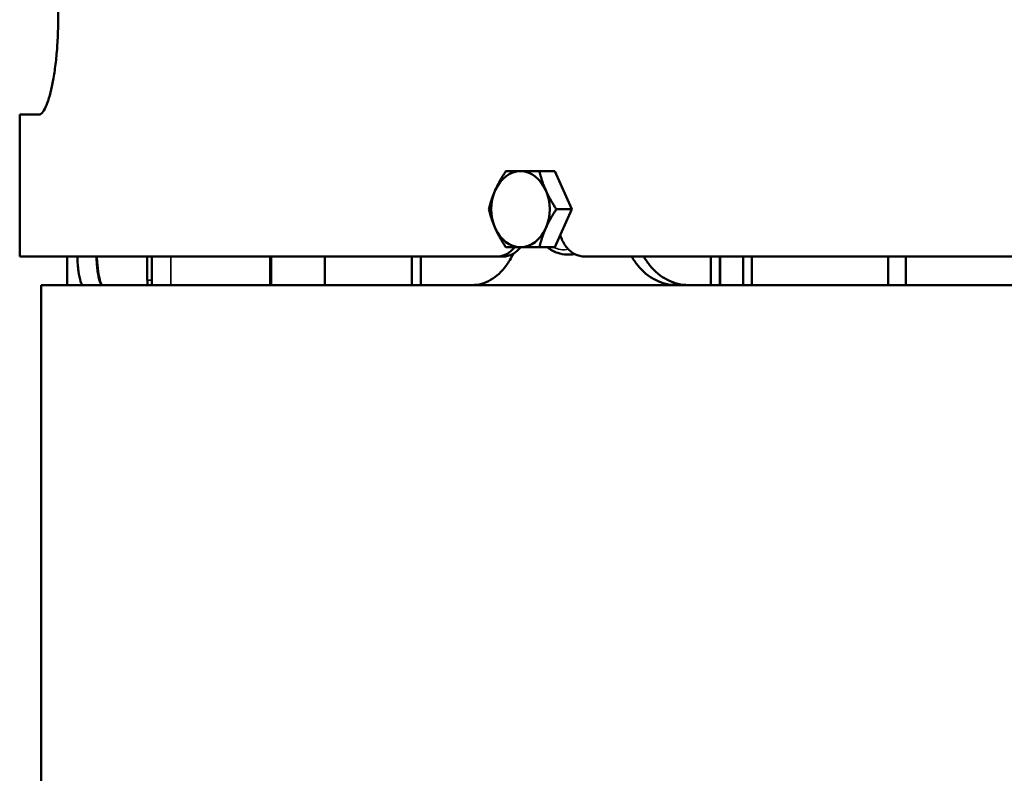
# Model space of a CAD drawing. Header units: millimetres. Extents: x -1252 to 7038, y -1657 to 2073.
# Tile 12 of 54: x 2968 to 3176, y 522 to 681. Entities that reach past the tile are written whole.
import ezdxf

# ---------------------------------------------------------------- set-up
doc = ezdxf.new("R2010")
doc.units = ezdxf.units.MM
doc.layers.add('Видимые тонкие (ГОСТ)', color=7, linetype='Continuous', lineweight=35)
doc.layers.add('Видимый контур (ГОСТ)', color=7, linetype='Continuous', lineweight=50)

msp = doc.modelspace()

# ---------------------------------------------------------------- linework, layer by layer
at = {"layer": 'Видимые тонкие (ГОСТ)'}
for p, q in [((2999.99, 631), (2999.99, 625)), ((2996, 626), (2995.05, 626))]:
    msp.add_line(p, q, dxfattribs=at)
for centre, major_axis, start_param, end_param in [((3082.99, 641), (0, -8.55), 5.922549, 6.425219), ((3083.63, 641), (0, -9.55), 0, 0.197846)]:
    msp.add_ellipse(centre, major_axis=major_axis, ratio=0.770806, start_param=start_param, end_param=end_param, dxfattribs=at)
at = {"layer": 'Видимый контур (ГОСТ)'}
for p, q in [((2976.22, 789), (2976.22, 681)), ((2968.11, 661), (2972.2, 661)), ((2968.11, 631), (2968.11, 661)), ((3081.07, 649), (3077.83, 649)), ((3081.07, 649), (3084.63, 641)), ((3084.63, 641), (3081.07, 633)), ((3084.63, 641), (3081.39, 641)), ((3081.07, 633), (3077.83, 633)), ((3068.88, 631), (2968.11, 631)), ((2978.11, 625), (2978.11, 631)), ((2996, 625), (2996, 631)), ((3020.99, 631), (3020.99, 625)), ((3021, 631), (3021, 625)), ((3021.22, 625), (3021.22, 631)), ((3021.22, 631), (3021.22, 625)), ((3032.5, 625), (3032.5, 631)), ((3050.89, 631), (3050.89, 625)), ((3052.75, 625), (3052.75, 631)), ((3070.16, 631), (3068.88, 631)), ((3084.26, 631.45), (3083.63, 631.45)), ((3566.1, 631), (3087.39, 631)), ((3114.02, 631), (3114.02, 625)), ((3115.9, 625), (3115.9, 631)), ((3115.94, 631), (3115.94, 625)), ((3120.8, 631), (3120.8, 625)), ((3122.66, 625), (3122.66, 631)), ((3151.41, 631), (3151.41, 625)), ((3155.14, 625), (3155.14, 631)), ((3568.61, 625), (2972.61, 625)), ((2972.61, -372), (2972.61, 625))]:
    msp.add_line(p, q, dxfattribs=at)
for centre, major_axis, ratio, start_param, end_param in [((3073.82, 641), (0, 8), 0.770806, 0, 1.047198), ((3073.82, 641), (0, 8), 0.770806, 5.235988, 6.283185), ((3073.82, 641), (0, -8), 0.770806, 4.18879, 5.235988), ((3073.82, 641), (0, 8), 0.770806, 4.18879, 5.235988), ((3073.82, 641), (0, -8), 0.770806, 5.235988, 6.283185), ((3073.82, 641), (0, -8), 0.770806, 0, 1.047198), ((2995.04, 626), (0, 6), 0.001398, 4.712389, 5.6975), ((3084.26, 641), (0, -9.55), 0.770806, 0, 0.134888), ((2995.06, 626), (0, 6), 0.001398, 1.570796, 1.738244)]:
    msp.add_ellipse(centre, major_axis=major_axis, ratio=ratio, start_param=start_param, end_param=end_param, dxfattribs=at)
for points, knots in [([(2976.22, 681), (2976.22, 679.74), (2976.19, 678.45), (2976.07, 675.87), (2975.98, 674.59), (2975.75, 672.13), (2975.6, 670.96), (2975.28, 668.79), (2975.1, 667.79), (2974.72, 666.01), (2974.5, 665.17), (2974.05, 663.69), (2973.82, 663.05), (2973.34, 662.02), (2973.1, 661.63), (2972.63, 661.12), (2972.41, 661), (2972.2, 661)], [-6.07125, -6.07125, -6.07125, -6.07125, -5.694529, -5.694529, -5.317808, -5.317808, -4.941086, -4.941086, -4.564365, -4.564365, -4.180332, -4.180332, -3.796298, -3.796298, -3.412264, -3.412264, -3.028231, -3.028231, -3.028231, -3.028231]), ([(3082.21, 635.56), (3082.23, 635.48), (3082.26, 635.4), (3082.56, 634.46), (3082.98, 633.67), (3083.96, 632.43), (3084.58, 631.89), (3085.94, 631.18), (3086.69, 631), (3087.39, 631)], [-3.9808158, -3.9808158, -3.9808158, -3.9808158, -3.9570451, -3.9570451, -3.6933746, -3.6933746, -3.4295593, -3.4295593, -3.165744, -3.165744, -3.165744, -3.165744]), ([(3068.88, 631), (3069.54, 631), (3070.24, 631.18), (3071.52, 631.88), (3072.1, 632.4), (3072.56, 633)], [-3.1653295, -3.1653295, -3.1653295, -3.1653295, -2.9015142, -2.9015142, -2.6448755, -2.6448755, -2.6448755, -2.6448755]), ([(3073.83, 633), (3073.37, 632.4), (3072.79, 631.88), (3071.51, 631.18), (3070.81, 631), (3070.16, 631)], [-1.575852, -1.575852, -1.575852, -1.575852, -1.3192121, -1.3192121, -1.055395, -1.055395, -1.055395, -1.055395]), ([(3079.47, 633), (3080.14, 632.45), (3080.89, 632.03), (3082.31, 631.56), (3082.97, 631.45), (3083.63, 631.45)], [7.3402128, 7.3402128, 7.3402128, 7.3402128, 7.6532733, 7.6532733, 7.9039923, 7.9039923, 7.9039923, 7.9039923]), ([(2981.53, 625), (2981.33, 625), (2981.14, 625.25), (2980.79, 626.27), (2980.64, 627.05), (2980.41, 628.78), (2980.32, 629.84), (2980.26, 631)], [-1.514217, -1.514217, -1.514217, -1.514217, -1.133513, -1.133513, -0.752809, -0.752809, -0.394643, -0.394643, -0.394643, -0.394643]), ([(2984.29, 631), (2984.35, 629.84), (2984.45, 628.78), (2984.67, 627.05), (2984.83, 626.27), (2985.18, 625.25), (2985.38, 625), (2985.58, 625)], [0.39465, 0.39465, 0.39465, 0.39465, 0.752793, 0.752793, 1.133611, 1.133611, 1.514429, 1.514429, 1.514429, 1.514429]), ([(2985.7, 625), (2985.5, 625), (2985.3, 625.25), (2984.94, 626.27), (2984.78, 627.05), (2984.55, 628.78), (2984.46, 629.84), (2984.39, 631)], [1.518058, 1.518058, 1.518058, 1.518058, 1.898875, 1.898875, 2.279693, 2.279693, 2.637837, 2.637837, 2.637837, 2.637837]), ([(3072.25, 631.59), (3071.83, 630.67), (3071.34, 629.83), (3069.9, 627.86), (3068.75, 626.78), (3066.26, 625.35), (3064.91, 625), (3063.67, 625)], [4.975541, 4.975541, 4.975541, 4.975541, 5.283758, 5.283758, 5.812809, 5.812809, 6.34186, 6.34186, 6.34186, 6.34186]), ([(3106.74, 625), (3105.27, 625), (3103.73, 625.35), (3100.89, 626.78), (3099.61, 627.86), (3098.14, 629.67), (3097.71, 630.31), (3097.32, 631)], [6.346047, 6.346047, 6.346047, 6.346047, 6.875098, 6.875098, 7.404149, 7.404149, 7.645561, 7.645561, 7.645561, 7.645561]), ([(3099.87, 631), (3100.26, 630.31), (3100.69, 629.67), (3102.16, 627.86), (3103.45, 626.78), (3106.28, 625.35), (3107.83, 625), (3109.29, 625)], [9.272239, 9.272239, 9.272239, 9.272239, 9.51364, 9.51364, 10.042738, 10.042738, 10.571836, 10.571836, 10.571836, 10.571836])]:
    msp.add_open_spline(points, degree=3, knots=knots, dxfattribs=at)
for points in [[(3068.48, 645), (3069.3, 646.86), (3070.71, 649)], [(3070.71, 649), (3072.16, 649), (3073.82, 649)], [(3073.82, 649), (3075.47, 649), (3077.83, 649)], [(3077.83, 649), (3078.33, 646.86), (3079.16, 645)], [(3067.15, 641), (3067.65, 643.14), (3068.48, 645)], [(3079.16, 645), (3079.98, 643.14), (3081.39, 641)], [(3068.48, 637), (3067.65, 638.86), (3067.15, 641)], [(3081.39, 641), (3079.98, 638.86), (3079.16, 637)], [(3070.71, 633), (3069.3, 635.14), (3068.48, 637)], [(3079.16, 637), (3078.33, 635.14), (3077.83, 633)], [(3073.82, 633), (3072.16, 633), (3070.71, 633)], [(3077.83, 633), (3075.47, 633), (3073.82, 633)]]:
    msp.add_rational_spline(points, [1, 1.0379548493, 1], degree=2, dxfattribs=at)

doc.saveas('drawing.dxf')
